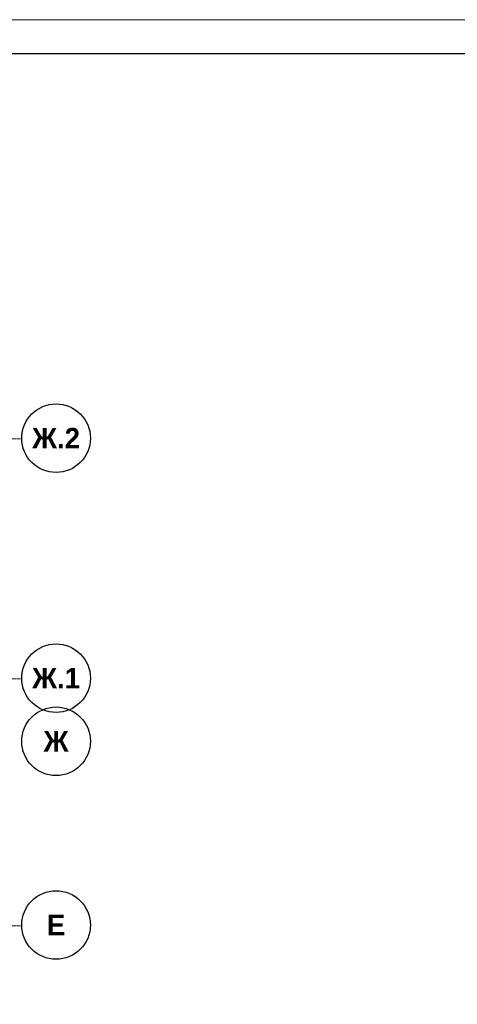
# Model space of a CAD drawing. Header units: millimetres. Extents: x 263826 to 1585445, y -423071 to 70137.
# Tile 198 of 256: x 473730 to 480111, y -67709 to -53350. Entities that reach past the tile are written whole.
import ezdxf

# ---------------------------------------------------------------- set-up
doc = ezdxf.new("R2010")
doc.units = ezdxf.units.MM
doc.linetypes.add('______5', pattern=[1100, 800, -100, 100, -100])
doc.linetypes.add('осевая', pattern=[50.8, 31.75, -6.35, 6.35, -6.35])
for name, color, linetype, lineweight in [('Оси', 40, '______5', 18), ('РАЗМЕРЫ', 1, 'Continuous', 9), ('ТОНКИЕ', 7, 'Continuous', 9)]:
    doc.layers.add(name, color=color, linetype=linetype, lineweight=lineweight)
doc.layers.add('ТОЛСТЫЕ_ОСНОВНЫЕ', color=6, linetype='Continuous')
doc.styles.add('Century Gothic', font='GOTHIC.TTF')

# ---------------------------------------------------------------- blocks, each defined once
blk = doc.blocks.new('NSY101')
at = {"color": 0, "linetype": 'ByBlock', "lineweight": -2}
blk.add_circle((0, 0), 50, dxfattribs=at)
blk = doc.blocks.new('оси 2.2-2.3')
at = {"layer": 'Оси', "color": 16, "linetype": 'осевая', "lineweight": 0, "transparency": 33554687}
for p, q in [((468076.3, -106495.4), (524372.9, -106495.4)), ((468076.3, -109995.4), (524372.9, -109995.4)), ((468076.3, -113595.4), (524372.9, -113595.4))]:
    blk.add_line(p, q, dxfattribs=at)
at = {"layer": 'Оси', "color": 16, "linetype": 'Continuous', "lineweight": 25, "transparency": 33554687, "xscale": 9.999999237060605, "yscale": 9.999999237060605, "zscale": 9.999999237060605}
for p in [(524872.8, -106485.2), (524872.8, -109985.2), (524872.8, -110905.2), (524872.8, -113585.2)]:
    blk.add_blockref('NSY101', p, dxfattribs=at)
at = {"layer": 'Оси', "color": 16, "linetype": 'Continuous', "lineweight": 25, "transparency": 33554687, "char_height": 300, "attachment_point": 5, "style": 'Century Gothic'}
for s, insert, width in [('\\A1;{\\fCentury Gothic|i0|b1;\\H300.000000;\\W1.000000;\\C16;Ж.2}\\P', (524872.8, -106485.2), 890), ('\\A1;{\\fCentury Gothic|i0|b1;\\H300.000000;\\W1.000000;\\C16;Ж.1}\\P', (524872.8, -109985.2), 890), ('\\A1;{\\fCentury Gothic|i0|b1;\\H300.000000;\\W1.000000;\\C16;Ж}\\P', (524872.8, -110905.2), 540), ('\\A1;{\\fCentury Gothic|i0|b1;\\H300.000000;\\W1.000000;\\C16;Е}\\P', (524872.8, -113585.2), 365)]:
    blk.add_mtext(s, dxfattribs=dict(at, insert=insert, width=width))
blk = doc.blocks.new('*U2651')
at = {"layer": 'ТОЛСТЫЕ_ОСНОВНЫЕ', "color": 6}
blk.add_lwpolyline([(20, 5), (886, 5), (886, 415), (20, 415)], close=True, dxfattribs=at)
at = {"layer": 'ТОНКИЕ'}
blk.add_lwpolyline([(0, 0), (891, 0), (891, 420), (0, 420)], close=True, dxfattribs=at)

msp = doc.modelspace()

# ---------------------------------------------------------------- block references
at = {"xscale": 100, "yscale": 100, "zscale": 100}
msp.add_blockref('*U2651', (411743.66991, -95349.92357), dxfattribs=at)
at = {"layer": 'РАЗМЕРЫ', "color": 1}
msp.add_blockref('оси 2.2-2.3', (-50611.99665, 47031.72666, -4157.37226), dxfattribs=at)

doc.saveas('drawing.dxf')
